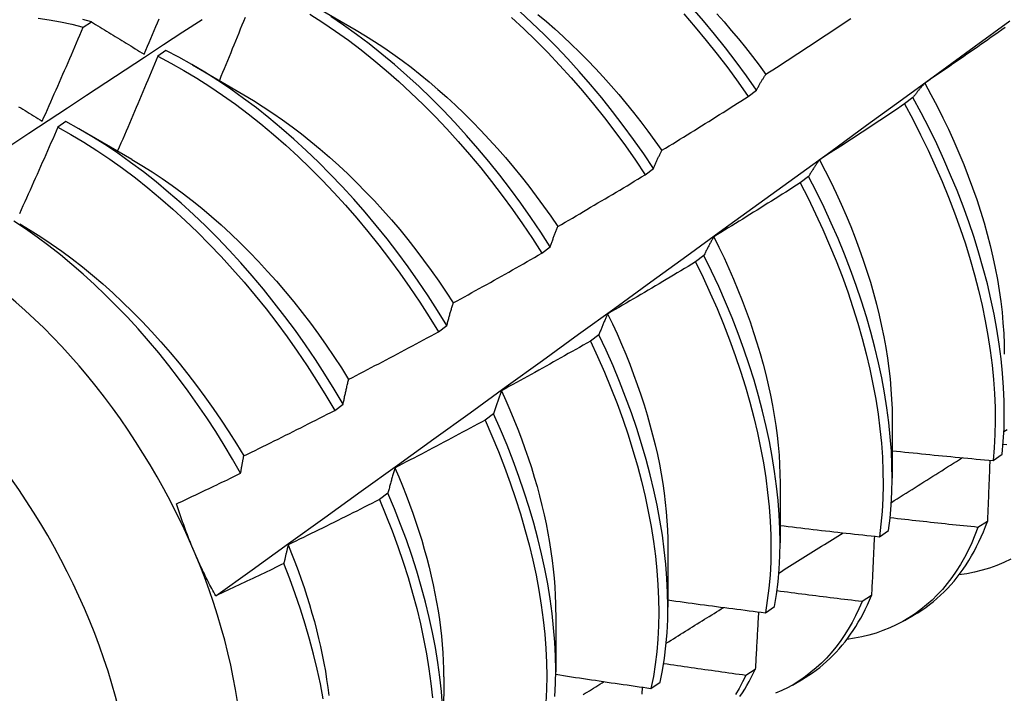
# Model space of a CAD drawing. Header units: inches. Extents: x 14 to 366, y 32 to 173.
# Tile 55 of 82: x 329.248 to 329.553, y 145.353 to 145.562. Entities that reach past the tile are written whole.
import ezdxf

# ---------------------------------------------------------------- set-up
doc = ezdxf.new("R2010")
doc.units = ezdxf.units.IN
doc.header["$MEASUREMENT"] = 0
doc.layers.add('Visible Edges(ANSI)', color=7, linetype='Continuous', lineweight=25)
doc.layers.add('Visible Tangent Edges(ANSI)', color=7, linetype='Continuous', lineweight=25)

msp = doc.modelspace()

# ---------------------------------------------------------------- linework, layer by layer
at = {"layer": 'Visible Edges(ANSI)'}
for p, q in [((329.33598, 145.56807), (329.35193, 145.55884)), ((329.26726, 145.55977), (329.26977, 145.56147)), ((329.29288, 145.55251), (329.29038, 145.55074)), ((329.30118, 145.54803), (329.31713, 145.53881)), ((329.47358, 145.53826), (329.47615, 145.54022)), ((329.52472, 145.53792), (329.52211, 145.53594)), ((329.26189, 145.5305), (329.25938, 145.52872)), ((329.26638, 145.528), (329.28233, 145.51877)), ((329.44163, 145.51396), (329.44421, 145.51592)), ((329.49234, 145.5134), (329.48972, 145.51142)), ((329.4096, 145.48961), (329.41219, 145.49158)), ((329.45985, 145.48886), (329.45722, 145.48687)), ((329.37749, 145.46521), (329.38009, 145.46718)), ((329.42727, 145.46429), (329.42464, 145.46231)), ((329.34529, 145.44077), (329.34789, 145.44274)), ((329.39459, 145.43971), (329.39195, 145.43772)), ((329.51829, 145.43819), (329.51827, 145.41975)), ((329.54956, 145.42522), (329.55241, 145.42714)), ((329.48349, 145.41815), (329.48347, 145.39971)), ((329.36181, 145.41511), (329.35916, 145.41312)), ((329.54781, 145.40633), (329.5449, 145.40446)), ((329.5143, 145.40154), (329.51715, 145.40345)), ((329.44869, 145.39811), (329.44867, 145.37967)), ((329.51185, 145.38328), (329.50894, 145.38142)), ((329.4139, 145.37807), (329.41387, 145.35963)), ((329.47892, 145.37796), (329.48178, 145.37986)), ((329.52212, 145.37555), (329.52493, 145.37717)), ((329.47579, 145.36034), (329.47287, 145.35849)), ((329.3791, 145.35803), (329.37907, 145.33959)), ((329.44343, 145.35447), (329.4463, 145.35636)), ((329.48732, 145.35551), (329.49013, 145.35713))]:
    msp.add_line(p, q, dxfattribs=at)
at = {"layer": 'Visible Edges(ANSI)', "flags": 128}
for points in [[(329.33753, 145.56384), (329.34155, 145.56127), (329.34555, 145.55855), (329.34953, 145.55569), (329.35349, 145.5527), (329.35741, 145.54957), (329.3613, 145.54631), (329.36515, 145.54292), (329.36895, 145.53942), (329.37271, 145.53579), (329.37641, 145.53206), (329.38005, 145.52821), (329.38364, 145.52426), (329.38715, 145.52022), (329.3906, 145.51608), (329.39398, 145.51186), (329.39727, 145.50755), (329.40049, 145.50317), (329.40361, 145.49871), (329.40665, 145.49419), (329.4096, 145.48961)], [(329.44421, 145.51592), (329.44117, 145.52044), (329.43804, 145.5249), (329.43483, 145.52928), (329.43153, 145.53359), (329.42815, 145.53781), (329.42471, 145.54195), (329.42119, 145.54599), (329.4176, 145.54993), (329.41396, 145.55378), (329.41025, 145.55751), (329.4065, 145.56113), (329.40269, 145.56464)], [(329.45365, 145.56387), (329.45716, 145.55981), (329.4606, 145.55566), (329.46397, 145.55143), (329.46725, 145.54711), (329.47046, 145.54272), (329.47358, 145.53826)], [(329.47615, 145.54022), (329.47303, 145.54467), (329.46982, 145.54906), (329.46653, 145.55337), (329.46316, 145.5576), (329.45971, 145.56174), (329.4562, 145.56579)], [(329.46383, 145.56396), (329.46611, 145.5614), (329.46836, 145.55879), (329.47057, 145.55614), (329.47274, 145.55345), (329.47488, 145.55071), (329.47698, 145.54794), (329.47904, 145.54513)], [(329.20864, 145.49918), (329.21461, 145.50315), (329.22057, 145.50712), (329.22654, 145.51108), (329.2325, 145.51504), (329.23847, 145.519), (329.24443, 145.52295), (329.2504, 145.52689), (329.25637, 145.53083), (329.26234, 145.53477), (329.26831, 145.5387), (329.27428, 145.54263), (329.28025, 145.54655), (329.28622, 145.55047), (329.29219, 145.55438), (329.29817, 145.55829), (329.30414, 145.5622)], [(329.25322, 145.56259), (329.25668, 145.56209), (329.26018, 145.56146), (329.2637, 145.56068), (329.26726, 145.55977)], [(329.26977, 145.56147), (329.26713, 145.56215)], [(329.26977, 145.56147), (329.27044, 145.56106), (329.27111, 145.56064), (329.27179, 145.56023), (329.27246, 145.55981), (329.27314, 145.5594), (329.27381, 145.55898), (329.27449, 145.55856), (329.27517, 145.55814), (329.27585, 145.55773), (329.27653, 145.55731), (329.27721, 145.55689), (329.27789, 145.55647), (329.27857, 145.55605), (329.27925, 145.55563), (329.27994, 145.55521), (329.28062, 145.55479), (329.28131, 145.55436), (329.28199, 145.55394), (329.28268, 145.55352), (329.28337, 145.55309), (329.28406, 145.55267), (329.28475, 145.55225), (329.28544, 145.55182), (329.28613, 145.55139)], [(329.28613, 145.55139), (329.28665, 145.55262), (329.28716, 145.55384), (329.28768, 145.55506), (329.2882, 145.55628), (329.28871, 145.5575), (329.28923, 145.55872), (329.28974, 145.55994), (329.29026, 145.56117), (329.29077, 145.56239)], [(329.30836, 145.38318), (329.31967, 145.39131), (329.33096, 145.39944), (329.34225, 145.40757), (329.35352, 145.41569), (329.36479, 145.42382), (329.37604, 145.43194), (329.38729, 145.44007), (329.39852, 145.44819), (329.40974, 145.45631), (329.42096, 145.46443), (329.43216, 145.47255), (329.44336, 145.48067), (329.45454, 145.48879), (329.46572, 145.4969), (329.47688, 145.50501), (329.48804, 145.51312), (329.49919, 145.52122), (329.51032, 145.52933), (329.52145, 145.53743), (329.53257, 145.54552), (329.54368, 145.55362), (329.55479, 145.56171)], [(329.31747, 145.5628), (329.31697, 145.56158), (329.31648, 145.56035), (329.31599, 145.55913), (329.31549, 145.5579), (329.315, 145.55668), (329.3145, 145.55545), (329.31401, 145.55423), (329.31351, 145.553), (329.31301, 145.55178), (329.31251, 145.55056), (329.31201, 145.54933), (329.31151, 145.54811), (329.31101, 145.54689), (329.31051, 145.54566), (329.31, 145.54444), (329.3095, 145.54322)], [(329.41219, 145.49158), (329.40924, 145.49615), (329.40619, 145.50067), (329.40306, 145.50512), (329.39983, 145.5095), (329.39653, 145.5138), (329.39315, 145.51802), (329.3897, 145.52215), (329.38618, 145.52619), (329.38259, 145.53013), (329.37894, 145.53396), (329.37523, 145.53769), (329.37147, 145.54131), (329.36767, 145.5448), (329.36382, 145.54818), (329.35992, 145.55143), (329.356, 145.55455), (329.35204, 145.55753), (329.34806, 145.56038), (329.34405, 145.56309)], [(329.40017, 145.56276), (329.40397, 145.55924), (329.40773, 145.55561), (329.41142, 145.55187), (329.41507, 145.54802), (329.41865, 145.54407), (329.42216, 145.54002), (329.4256, 145.53587), (329.42897, 145.53164), (329.43226, 145.52733), (329.43547, 145.52294), (329.4386, 145.51848), (329.44163, 145.51396)], [(329.40833, 145.56376), (329.41096, 145.56155), (329.41356, 145.55927), (329.41614, 145.55693), (329.4187, 145.55452), (329.42123, 145.55206), (329.42373, 145.54953), (329.4262, 145.54694), (329.42864, 145.54431), (329.43104, 145.54161), (329.43341, 145.53887), (329.43575, 145.53609), (329.43804, 145.53325), (329.44029, 145.53038), (329.4425, 145.52746), (329.44467, 145.5245), (329.44679, 145.52151)], [(329.47908, 145.54515), (329.48019, 145.54586), (329.48129, 145.54657), (329.4824, 145.54729), (329.4835, 145.548), (329.4846, 145.54872), (329.48571, 145.54943), (329.48681, 145.55015), (329.48791, 145.55087), (329.48901, 145.55159), (329.49011, 145.55231), (329.49121, 145.55303), (329.49231, 145.55375), (329.49341, 145.55447), (329.49451, 145.5552), (329.4956, 145.55592), (329.4967, 145.55665), (329.49779, 145.55738), (329.49889, 145.55811), (329.49998, 145.55883), (329.50108, 145.55956), (329.50217, 145.5603), (329.50326, 145.56103), (329.50435, 145.56176), (329.50544, 145.5625)], [(329.25452, 145.53057), (329.25506, 145.53178), (329.2556, 145.53299), (329.25614, 145.53421), (329.25668, 145.53542), (329.25721, 145.53664), (329.25775, 145.53785), (329.25828, 145.53907), (329.25882, 145.54028), (329.25935, 145.5415), (329.25989, 145.54271), (329.26042, 145.54393), (329.26095, 145.54515), (329.26148, 145.54636), (329.26201, 145.54758), (329.26254, 145.5488), (329.26307, 145.55002), (329.26359, 145.55123), (329.26412, 145.55245), (329.26464, 145.55367), (329.26517, 145.55489), (329.26569, 145.55611), (329.26621, 145.55733), (329.26674, 145.55855), (329.26726, 145.55977)], [(329.35193, 145.55883), (329.3548, 145.55713), (329.35766, 145.55533), (329.36051, 145.55345), (329.36336, 145.55149), (329.36618, 145.54944), (329.36899, 145.54732), (329.37179, 145.54511), (329.37456, 145.54283), (329.37731, 145.54047), (329.38004, 145.53805), (329.38274, 145.53555), (329.38541, 145.53299), (329.38805, 145.53036), (329.39066, 145.52767), (329.39323, 145.52492), (329.39577, 145.52212), (329.39827, 145.51926), (329.40073, 145.51634), (329.40314, 145.51338), (329.40551, 145.51036), (329.40783, 145.50731), (329.4101, 145.5042), (329.41231, 145.50106), (329.41448, 145.49788)], [(329.55334, 145.55966), (329.55226, 145.5589), (329.55118, 145.55814), (329.55011, 145.55738), (329.54903, 145.55663), (329.54795, 145.55587), (329.54687, 145.55511), (329.54579, 145.55436), (329.54471, 145.55361), (329.54363, 145.55285), (329.54254, 145.5521), (329.54146, 145.55135), (329.54038, 145.5506), (329.53929, 145.54985), (329.53821, 145.54911), (329.53712, 145.54836), (329.53604, 145.54761), (329.53495, 145.54687), (329.53386, 145.54613), (329.53277, 145.54538), (329.53169, 145.54464), (329.5306, 145.5439), (329.52951, 145.54316), (329.52842, 145.54242)], [(329.38009, 145.46718), (329.37722, 145.47181), (329.37426, 145.47638), (329.37121, 145.4809), (329.36807, 145.48534), (329.36484, 145.48972), (329.36154, 145.49401), (329.35815, 145.49823), (329.3547, 145.50235), (329.35117, 145.50638), (329.34758, 145.51032), (329.34392, 145.51415), (329.34021, 145.51787), (329.33645, 145.52148), (329.33264, 145.52497), (329.32879, 145.52834), (329.32489, 145.53158), (329.32097, 145.53469), (329.31701, 145.53767), (329.31302, 145.54051), (329.30902, 145.5432), (329.305, 145.54576), (329.30096, 145.54816), (329.29692, 145.55041), (329.29288, 145.55251)], [(329.29038, 145.55074), (329.28987, 145.54951), (329.28936, 145.54828), (329.28884, 145.54705), (329.28833, 145.54582), (329.28782, 145.5446), (329.2873, 145.54337), (329.28679, 145.54214), (329.28627, 145.54092), (329.28575, 145.53969), (329.28524, 145.53846), (329.28472, 145.53724), (329.2842, 145.53601), (329.28368, 145.53479), (329.28316, 145.53356), (329.28264, 145.53234), (329.28211, 145.53111), (329.28159, 145.52989), (329.28107, 145.52867), (329.28054, 145.52744), (329.28001, 145.52622), (329.27949, 145.525), (329.27896, 145.52377), (329.27843, 145.52255), (329.2779, 145.52133)], [(329.29038, 145.55074), (329.29442, 145.54863), (329.29846, 145.54636), (329.30249, 145.54395), (329.30651, 145.54138), (329.31051, 145.53868), (329.3145, 145.53583), (329.31845, 145.53284), (329.32238, 145.52972), (329.32627, 145.52646), (329.33012, 145.52309), (329.33393, 145.51959), (329.33769, 145.51597), (329.34139, 145.51224), (329.34504, 145.5084), (329.34863, 145.50446), (329.35215, 145.50042), (329.3556, 145.49629), (329.35898, 145.49207), (329.36228, 145.48777), (329.3655, 145.48339), (329.36863, 145.47894), (329.37168, 145.47442), (329.37463, 145.46984), (329.37749, 145.46521)], [(329.47615, 145.54022), (329.47627, 145.54043), (329.47639, 145.54065), (329.47651, 145.54087), (329.47662, 145.54108), (329.47674, 145.5413), (329.47686, 145.54151), (329.47698, 145.54172), (329.4771, 145.54193), (329.47722, 145.54214), (329.47734, 145.54235), (329.47746, 145.54256), (329.47758, 145.54276), (329.47771, 145.54297), (329.47783, 145.54317), (329.47795, 145.54338), (329.47808, 145.54358), (329.4782, 145.54378), (329.47832, 145.54398), (329.47845, 145.54418), (329.47858, 145.54437), (329.4787, 145.54457), (329.47883, 145.54476), (329.47895, 145.54496), (329.47908, 145.54515)], [(329.52842, 145.54242), (329.52825, 145.54225), (329.5281, 145.54207), (329.52794, 145.54189), (329.52778, 145.54171), (329.52762, 145.54153), (329.52746, 145.54135), (329.5273, 145.54117), (329.52715, 145.54099), (329.52699, 145.5408), (329.52684, 145.54062), (329.52668, 145.54043), (329.52653, 145.54025), (329.52637, 145.54006), (329.52622, 145.53987), (329.52607, 145.53968), (329.52592, 145.53949), (329.52577, 145.53929), (329.52562, 145.5391), (329.52547, 145.53891), (329.52532, 145.53871), (329.52517, 145.53851), (329.52502, 145.53832), (329.52487, 145.53812), (329.52472, 145.53792)], [(329.52837, 145.54242), (329.53031, 145.53886), (329.53219, 145.53527), (329.53399, 145.53167), (329.53573, 145.52806), (329.53738, 145.52443), (329.53896, 145.5208), (329.54047, 145.51717), (329.54189, 145.51353), (329.54324, 145.5099), (329.5445, 145.50628), (329.54568, 145.50267), (329.54677, 145.49907), (329.54778, 145.4955), (329.5487, 145.49194), (329.54953, 145.48841), (329.55027, 145.48491), (329.55092, 145.48143), (329.55148, 145.478), (329.55196, 145.4746), (329.55235, 145.47124), (329.55265, 145.46792), (329.55287, 145.46465), (329.55299, 145.46143), (329.55303, 145.45827)], [(329.31712, 145.53877), (329.32012, 145.53698), (329.32312, 145.53509), (329.32611, 145.5331), (329.32909, 145.53103), (329.33205, 145.52887), (329.335, 145.52662), (329.33792, 145.5243), (329.34082, 145.52188), (329.34369, 145.5194), (329.34654, 145.51683), (329.34936, 145.51419), (329.35214, 145.51148), (329.35488, 145.50869), (329.35759, 145.50584), (329.36026, 145.50292), (329.36288, 145.49994), (329.36546, 145.4969), (329.36799, 145.4938), (329.37047, 145.49065), (329.37289, 145.48744), (329.37526, 145.48419), (329.37758, 145.48089), (329.37984, 145.47754), (329.38205, 145.47416)], [(329.44682, 145.52154), (329.44794, 145.52223), (329.44906, 145.52291), (329.45018, 145.5236), (329.4513, 145.52429), (329.45242, 145.52497), (329.45354, 145.52566), (329.45466, 145.52636), (329.45578, 145.52705), (329.4569, 145.52774), (329.45801, 145.52843), (329.45913, 145.52913), (329.46024, 145.52983), (329.46136, 145.53052), (329.46247, 145.53122), (329.46359, 145.53192), (329.4647, 145.53262), (329.46581, 145.53332), (329.46692, 145.53402), (329.46803, 145.53473), (329.46914, 145.53543), (329.47025, 145.53613), (329.47136, 145.53684), (329.47247, 145.53755), (329.47358, 145.53826)], [(329.55241, 145.42714), (329.55276, 145.43112), (329.55298, 145.43519), (329.55307, 145.43936), (329.55302, 145.44361), (329.55283, 145.44794), (329.55252, 145.45234), (329.55206, 145.45682), (329.55148, 145.46136), (329.55076, 145.46596), (329.5499, 145.47061), (329.54892, 145.47531), (329.5478, 145.48005), (329.54655, 145.48482), (329.54518, 145.48963), (329.54367, 145.49445), (329.54204, 145.4993), (329.54029, 145.50415), (329.53842, 145.50901), (329.53642, 145.51386), (329.53431, 145.51871), (329.53208, 145.52355), (329.52974, 145.52837), (329.52728, 145.53316), (329.52472, 145.53792)], [(329.24721, 145.53509), (329.24787, 145.53468), (329.24853, 145.53427), (329.24919, 145.53386), (329.24985, 145.53345), (329.25052, 145.53304), (329.25118, 145.53263), (329.25185, 145.53222), (329.25251, 145.53181), (329.25318, 145.53139), (329.25385, 145.53098), (329.25452, 145.53057)], [(329.52211, 145.53594), (329.52102, 145.5352), (329.51992, 145.53447), (329.51883, 145.53374), (329.51773, 145.533), (329.51664, 145.53227), (329.51554, 145.53154), (329.51445, 145.53081), (329.51335, 145.53008), (329.51225, 145.52936), (329.51115, 145.52863), (329.51005, 145.52791), (329.50895, 145.52718), (329.50785, 145.52646), (329.50675, 145.52574), (329.50565, 145.52502), (329.50454, 145.5243), (329.50344, 145.52358), (329.50234, 145.52286), (329.50123, 145.52214), (329.50013, 145.52143), (329.49902, 145.52071), (329.49791, 145.52), (329.49681, 145.51928), (329.4957, 145.51857)], [(329.52211, 145.53594), (329.52466, 145.53118), (329.52711, 145.52638), (329.52944, 145.52156), (329.53166, 145.51673), (329.53376, 145.51188), (329.53575, 145.50702), (329.53762, 145.50216), (329.53936, 145.49731), (329.54098, 145.49247), (329.54247, 145.48764), (329.54384, 145.48284), (329.54508, 145.47807), (329.54618, 145.47333), (329.54716, 145.46864), (329.548, 145.46399), (329.54871, 145.4594), (329.54929, 145.45486), (329.54973, 145.45039), (329.55004, 145.44599), (329.55021, 145.44166), (329.55025, 145.43742), (329.55016, 145.43326), (329.54993, 145.42919), (329.54956, 145.42522)], [(329.34789, 145.44274), (329.34512, 145.44742), (329.34225, 145.45204), (329.33928, 145.45661), (329.33623, 145.46112), (329.33308, 145.46557), (329.32985, 145.46994), (329.32654, 145.47423), (329.32315, 145.47844), (329.31969, 145.48256), (329.31616, 145.48658), (329.31256, 145.49051), (329.30891, 145.49433), (329.30519, 145.49805), (329.30143, 145.50165), (329.29762, 145.50513), (329.29376, 145.50849), (329.28986, 145.51173), (329.28593, 145.51483), (329.28197, 145.5178), (329.27799, 145.52063), (329.27398, 145.52332), (329.26996, 145.52586), (329.26593, 145.52826), (329.26189, 145.5305)], [(329.25938, 145.52872), (329.25885, 145.52749), (329.25831, 145.52627), (329.25778, 145.52505), (329.25724, 145.52382), (329.2567, 145.5226), (329.25617, 145.52138), (329.25563, 145.52015), (329.25509, 145.51893), (329.25455, 145.51771), (329.25401, 145.51649), (329.25346, 145.51527), (329.25292, 145.51404), (329.25238, 145.51282), (329.25183, 145.5116), (329.25129, 145.51038), (329.25074, 145.50916), (329.25019, 145.50794), (329.24965, 145.50672), (329.2491, 145.50551), (329.24855, 145.50429), (329.248, 145.50307), (329.24745, 145.50185)], [(329.25938, 145.52872), (329.26342, 145.52646), (329.26745, 145.52406), (329.27147, 145.5215), (329.27548, 145.5188), (329.27946, 145.51596), (329.28342, 145.51298), (329.28735, 145.50987), (329.29124, 145.50662), (329.29509, 145.50325), (329.2989, 145.49976), (329.30267, 145.49615), (329.30637, 145.49243), (329.31003, 145.48859), (329.31362, 145.48466), (329.31714, 145.48063), (329.3206, 145.4765), (329.32398, 145.47229), (329.32729, 145.46799), (329.33051, 145.46361), (329.33365, 145.45916), (329.3367, 145.45465), (329.33966, 145.45008), (329.34252, 145.44545), (329.34529, 145.44077)], [(329.44421, 145.51592), (329.44432, 145.51617), (329.44442, 145.51642), (329.44453, 145.51666), (329.44463, 145.5169), (329.44474, 145.51715), (329.44484, 145.51739), (329.44495, 145.51763), (329.44505, 145.51787), (329.44516, 145.51811), (329.44527, 145.51834), (329.44538, 145.51858), (329.44548, 145.51881), (329.44559, 145.51905), (329.4457, 145.51928), (329.44581, 145.51951), (329.44592, 145.51974), (329.44603, 145.51997), (329.44614, 145.5202), (329.44626, 145.52042), (329.44637, 145.52065), (329.44648, 145.52087), (329.44659, 145.5211), (329.4467, 145.52132), (329.44682, 145.52154)], [(329.28233, 145.5187), (329.28547, 145.51683), (329.28861, 145.51486), (329.29173, 145.51278), (329.29484, 145.51061), (329.29794, 145.50834), (329.30101, 145.50598), (329.30405, 145.50353), (329.30707, 145.50099), (329.31006, 145.49836), (329.31302, 145.49564), (329.31594, 145.49284), (329.31883, 145.48996), (329.32167, 145.487), (329.32447, 145.48396), (329.32722, 145.48086), (329.32993, 145.47769), (329.33259, 145.47446), (329.33519, 145.47117), (329.33774, 145.46783), (329.34023, 145.46443), (329.34267, 145.46099), (329.34504, 145.4575), (329.34735, 145.45397), (329.34959, 145.4504)], [(329.4957, 145.51857), (329.49555, 145.51837), (329.49541, 145.51817), (329.49526, 145.51796), (329.49512, 145.51775), (329.49497, 145.51755), (329.49483, 145.51734), (329.49468, 145.51713), (329.49454, 145.51692), (329.4944, 145.51671), (329.49426, 145.51649), (329.49412, 145.51628), (329.49398, 145.51606), (329.49384, 145.51585), (329.4937, 145.51563), (329.49356, 145.51541), (329.49342, 145.51519), (329.49328, 145.51497), (329.49315, 145.51475), (329.49301, 145.51453), (329.49287, 145.51431), (329.49274, 145.51408), (329.4926, 145.51386), (329.49247, 145.51363), (329.49234, 145.5134)], [(329.49567, 145.51855), (329.49746, 145.51513), (329.49919, 145.5117), (329.50085, 145.50825), (329.50244, 145.50479), (329.50396, 145.50132), (329.50541, 145.49786), (329.50678, 145.49439), (329.50807, 145.49092), (329.50929, 145.48746), (329.51044, 145.48401), (329.5115, 145.48057), (329.51249, 145.47714), (329.51341, 145.47373), (329.51424, 145.47034), (329.515, 145.46697), (329.51568, 145.46363), (329.51628, 145.46032), (329.5168, 145.45704), (329.51724, 145.4538), (329.51761, 145.45059), (329.51789, 145.44742), (329.51809, 145.4443), (329.51822, 145.44123), (329.51826, 145.4382)], [(329.41449, 145.49788), (329.41563, 145.49854), (329.41676, 145.4992), (329.4179, 145.49986), (329.41904, 145.50052), (329.42017, 145.50118), (329.42131, 145.50184), (329.42244, 145.50251), (329.42357, 145.50317), (329.42471, 145.50384), (329.42584, 145.50451), (329.42697, 145.50518), (329.4281, 145.50585), (329.42923, 145.50652), (329.43036, 145.50719), (329.43149, 145.50786), (329.43262, 145.50853), (329.43375, 145.50921), (329.43488, 145.50988), (329.436, 145.51056), (329.43713, 145.51124), (329.43826, 145.51192), (329.43938, 145.5126), (329.44051, 145.51328), (329.44163, 145.51396)], [(329.51715, 145.40345), (329.51763, 145.40733), (329.51798, 145.41132), (329.51819, 145.4154), (329.51827, 145.41957), (329.51821, 145.42382), (329.51802, 145.42816), (329.51769, 145.43257), (329.51723, 145.43705), (329.51664, 145.44159), (329.51591, 145.4462), (329.51505, 145.45085), (329.51406, 145.45555), (329.51293, 145.46029), (329.51168, 145.46507), (329.51029, 145.46987), (329.50878, 145.4747), (329.50714, 145.47954), (329.50538, 145.4844), (329.5035, 145.48926), (329.5015, 145.49411), (329.49938, 145.49896), (329.49714, 145.5038), (329.4948, 145.50861), (329.49234, 145.5134)], [(329.48972, 145.51142), (329.48861, 145.51071), (329.48749, 145.51), (329.48638, 145.5093), (329.48527, 145.50859), (329.48416, 145.50789), (329.48305, 145.50718), (329.48193, 145.50648), (329.48082, 145.50578), (329.4797, 145.50508), (329.47859, 145.50438), (329.47747, 145.50368), (329.47635, 145.50298), (329.47523, 145.50229), (329.47412, 145.50159), (329.473, 145.5009), (329.47188, 145.50021), (329.47076, 145.49951), (329.46964, 145.49882), (329.46852, 145.49813), (329.46739, 145.49744), (329.46627, 145.49676), (329.46515, 145.49607), (329.46402, 145.49538), (329.4629, 145.4947)], [(329.48972, 145.51142), (329.49217, 145.50663), (329.49451, 145.50181), (329.49673, 145.49698), (329.49884, 145.49213), (329.50084, 145.48727), (329.50271, 145.48241), (329.50446, 145.47756), (329.50609, 145.47271), (329.50759, 145.46789), (329.50896, 145.46309), (329.51021, 145.45831), (329.51132, 145.45357), (329.51231, 145.44888), (329.51316, 145.44422), (329.51388, 145.43963), (329.51446, 145.43509), (329.51491, 145.43061), (329.51523, 145.42621), (329.51541, 145.42188), (329.51545, 145.41763), (329.51537, 145.41346), (329.51514, 145.40939), (329.51479, 145.40542), (329.5143, 145.40154)], [(329.3161, 145.42125), (329.3136, 145.42563), (329.31102, 145.42996), (329.30835, 145.43423), (329.3056, 145.43846), (329.30276, 145.44263), (329.29985, 145.44674), (329.29686, 145.45078), (329.2938, 145.45473), (329.29067, 145.45861), (329.28749, 145.46239), (329.28425, 145.46608), (329.28095, 145.46968), (329.2776, 145.47317), (329.27421, 145.47657), (329.27076, 145.47986), (329.26728, 145.48304), (329.26375, 145.48611), (329.26018, 145.48906), (329.25659, 145.49188), (329.25298, 145.49457), (329.24936, 145.49713), (329.24572, 145.49956)], [(329.24754, 145.49869), (329.25082, 145.49674), (329.25409, 145.49468), (329.25734, 145.49251), (329.26058, 145.49023), (329.2638, 145.48783), (329.26699, 145.48534), (329.27016, 145.48274), (329.2733, 145.48004), (329.2764, 145.47725), (329.27947, 145.47437), (329.28251, 145.47141), (329.2855, 145.46836), (329.28844, 145.46523), (329.29134, 145.46203), (329.29419, 145.45875), (329.29698, 145.45541), (329.29972, 145.452), (329.3024, 145.44853), (329.30502, 145.445), (329.30757, 145.44142), (329.31005, 145.43779), (329.31246, 145.43412), (329.3148, 145.4304), (329.31706, 145.42664)], [(329.41219, 145.49158), (329.41228, 145.49185), (329.41238, 145.49213), (329.41247, 145.4924), (329.41256, 145.49267), (329.41265, 145.49294), (329.41274, 145.49321), (329.41284, 145.49348), (329.41293, 145.49375), (329.41303, 145.49402), (329.41312, 145.49428), (329.41322, 145.49455), (329.41331, 145.49481), (329.41341, 145.49507), (329.4135, 145.49533), (329.4136, 145.49559), (329.4137, 145.49585), (329.41379, 145.49611), (329.41389, 145.49637), (329.41399, 145.49662), (329.41409, 145.49688), (329.41419, 145.49713), (329.41429, 145.49738), (329.41439, 145.49763), (329.41449, 145.49788)], [(329.4629, 145.4947), (329.46277, 145.49447), (329.46263, 145.49423), (329.4625, 145.494), (329.46237, 145.49377), (329.46224, 145.49353), (329.46211, 145.4933), (329.46198, 145.49306), (329.46185, 145.49282), (329.46172, 145.49258), (329.46159, 145.49234), (329.46147, 145.4921), (329.46134, 145.49186), (329.46121, 145.49161), (329.46109, 145.49137), (329.46096, 145.49112), (329.46084, 145.49087), (329.46071, 145.49063), (329.46059, 145.49038), (329.46046, 145.49013), (329.46034, 145.48987), (329.46022, 145.48962), (329.4601, 145.48937), (329.45997, 145.48911), (329.45985, 145.48886)], [(329.46289, 145.4947), (329.46452, 145.49142), (329.46609, 145.48813), (329.4676, 145.48484), (329.46904, 145.48153), (329.47042, 145.47822), (329.47173, 145.47491), (329.47298, 145.4716), (329.47416, 145.4683), (329.47527, 145.465), (329.47632, 145.46171), (329.4773, 145.45844), (329.4782, 145.45518), (329.47904, 145.45193), (329.47981, 145.44871), (329.48051, 145.44551), (329.48113, 145.44233), (329.48169, 145.43918), (329.48217, 145.43607), (329.48257, 145.43298), (329.4829, 145.42994), (329.48316, 145.42693), (329.48334, 145.42396), (329.48345, 145.42104), (329.48348, 145.41817)], [(329.38209, 145.47418), (329.38324, 145.47481), (329.38439, 145.47544), (329.38555, 145.47607), (329.3867, 145.47671), (329.38785, 145.47734), (329.389, 145.47798), (329.39015, 145.47861), (329.3913, 145.47925), (329.39245, 145.47989), (329.39359, 145.48053), (329.39474, 145.48117), (329.39589, 145.48182), (329.39703, 145.48246), (329.39818, 145.4831), (329.39932, 145.48375), (329.40047, 145.4844), (329.40161, 145.48504), (329.40276, 145.48569), (329.4039, 145.48634), (329.40504, 145.48699), (329.40618, 145.48765), (329.40732, 145.4883), (329.40846, 145.48895), (329.4096, 145.48961)], [(329.48178, 145.37986), (329.48239, 145.38364), (329.48286, 145.38753), (329.4832, 145.39152), (329.4834, 145.3956), (329.48347, 145.39978), (329.4834, 145.40404), (329.48321, 145.40838), (329.48287, 145.41279), (329.4824, 145.41728), (329.4818, 145.42183), (329.48106, 145.42643), (329.48019, 145.43109), (329.47919, 145.43579), (329.47806, 145.44054), (329.4768, 145.44531), (329.47541, 145.45012), (329.47389, 145.45495), (329.47225, 145.45979), (329.47048, 145.46465), (329.46859, 145.46951), (329.46658, 145.47436), (329.46445, 145.47921), (329.46221, 145.48405), (329.45985, 145.48886)], [(329.45722, 145.48687), (329.4561, 145.48619), (329.45497, 145.48551), (329.45384, 145.48483), (329.45271, 145.48415), (329.45159, 145.48348), (329.45046, 145.4828), (329.44933, 145.48213), (329.44819, 145.48145), (329.44706, 145.48078), (329.44593, 145.48011), (329.4448, 145.47943), (329.44366, 145.47876), (329.44253, 145.47809), (329.4414, 145.47743), (329.44026, 145.47676), (329.43913, 145.47609), (329.43799, 145.47543), (329.43685, 145.47476), (329.43571, 145.4741), (329.43458, 145.47344), (329.43344, 145.47278), (329.4323, 145.47212), (329.43116, 145.47146), (329.43002, 145.4708)], [(329.45722, 145.48687), (329.45957, 145.48206), (329.46181, 145.47722), (329.46392, 145.47237), (329.46592, 145.46752), (329.4678, 145.46266), (329.46956, 145.4578), (329.4712, 145.45296), (329.47271, 145.44813), (329.47409, 145.44333), (329.47534, 145.43855), (329.47646, 145.43381), (329.47745, 145.42911), (329.47831, 145.42446), (329.47904, 145.41986), (329.47963, 145.41532), (329.48009, 145.41084), (329.48041, 145.40643), (329.4806, 145.40209), (329.48066, 145.39784), (329.48058, 145.39367), (329.48036, 145.38959), (329.48002, 145.38561), (329.47953, 145.38173), (329.47892, 145.37796)], [(329.38009, 145.46718), (329.38017, 145.46749), (329.38025, 145.46779), (329.38032, 145.46809), (329.3804, 145.46839), (329.38049, 145.46869), (329.38057, 145.46899), (329.38065, 145.46929), (329.38073, 145.46958), (329.38081, 145.46988), (329.38089, 145.47017), (329.38098, 145.47047), (329.38106, 145.47076), (329.38114, 145.47105), (329.38123, 145.47134), (329.38131, 145.47163), (329.3814, 145.47192), (329.38148, 145.4722), (329.38157, 145.47249), (329.38165, 145.47277), (329.38174, 145.47306), (329.38183, 145.47334), (329.38191, 145.47362), (329.382, 145.4739), (329.38209, 145.47418)], [(329.43002, 145.4708), (329.4299, 145.47054), (329.42978, 145.47028), (329.42966, 145.47002), (329.42954, 145.46976), (329.42942, 145.4695), (329.4293, 145.46923), (329.42919, 145.46897), (329.42907, 145.4687), (329.42895, 145.46843), (329.42884, 145.46817), (329.42872, 145.4679), (329.42861, 145.46762), (329.4285, 145.46735), (329.42838, 145.46708), (329.42827, 145.46681), (329.42816, 145.46653), (329.42804, 145.46625), (329.42793, 145.46598), (329.42782, 145.4657), (329.42771, 145.46542), (329.4276, 145.46514), (329.42749, 145.46486), (329.42738, 145.46458), (329.42727, 145.46429)], [(329.42997, 145.4708), (329.43146, 145.46767), (329.43289, 145.46453), (329.43426, 145.46139), (329.43558, 145.45824), (329.43684, 145.45509), (329.43804, 145.45194), (329.43918, 145.4488), (329.44026, 145.44566), (329.44127, 145.44253), (329.44223, 145.43941), (329.44312, 145.43631), (329.44394, 145.43322), (329.4447, 145.43014), (329.4454, 145.42709), (329.44602, 145.42406), (329.44658, 145.42106), (329.44707, 145.41808), (329.4475, 145.41513), (329.44786, 145.41222), (329.44815, 145.40933), (329.44837, 145.40648), (329.44853, 145.40367), (329.44862, 145.40089), (329.44864, 145.39815)], [(329.34962, 145.45043), (329.35078, 145.45103), (329.35195, 145.45164), (329.35312, 145.45224), (329.35428, 145.45285), (329.35545, 145.45346), (329.35661, 145.45407), (329.35778, 145.45468), (329.35894, 145.45529), (329.36011, 145.4559), (329.36127, 145.45651), (329.36243, 145.45713), (329.36359, 145.45774), (329.36475, 145.45836), (329.36592, 145.45898), (329.36708, 145.4596), (329.36823, 145.46021), (329.36939, 145.46084), (329.37055, 145.46146), (329.37171, 145.46208), (329.37287, 145.4627), (329.37402, 145.46333), (329.37518, 145.46395), (329.37633, 145.46458), (329.37749, 145.46521)], [(329.4463, 145.35636), (329.44703, 145.36004), (329.44762, 145.36383), (329.44808, 145.36772), (329.44841, 145.37172), (329.44861, 145.37581), (329.44867, 145.37999), (329.4486, 145.38425), (329.44839, 145.3886), (329.44805, 145.39302), (329.44757, 145.39751), (329.44696, 145.40206), (329.44622, 145.40667), (329.44534, 145.41133), (329.44433, 145.41603), (329.44319, 145.42078), (329.44192, 145.42556), (329.44052, 145.43037), (329.439, 145.4352), (329.43735, 145.44004), (329.43557, 145.4449), (329.43367, 145.44975), (329.43166, 145.45461), (329.42952, 145.45946), (329.42727, 145.46429)], [(329.42464, 145.46231), (329.42349, 145.46165), (329.42235, 145.461), (329.42121, 145.46035), (329.42006, 145.4597), (329.41892, 145.45905), (329.41777, 145.4584), (329.41663, 145.45775), (329.41548, 145.4571), (329.41433, 145.45646), (329.41318, 145.45581), (329.41203, 145.45517), (329.41089, 145.45452), (329.40974, 145.45388), (329.40859, 145.45324), (329.40743, 145.4526), (329.40628, 145.45196), (329.40513, 145.45133), (329.40398, 145.45069), (329.40283, 145.45005), (329.40167, 145.44942), (329.40052, 145.44879), (329.39936, 145.44816), (329.39821, 145.44752), (329.39705, 145.44689)], [(329.42464, 145.46231), (329.42688, 145.45747), (329.429, 145.45262), (329.43101, 145.44777), (329.4329, 145.44291), (329.43466, 145.43805), (329.43631, 145.43321), (329.43782, 145.42838), (329.43921, 145.42358), (329.44047, 145.4188), (329.4416, 145.41405), (329.4426, 145.40935), (329.44347, 145.4047), (329.4442, 145.40009), (329.4448, 145.39554), (329.44527, 145.39106), (329.4456, 145.38665), (329.4458, 145.38231), (329.44586, 145.37805), (329.44579, 145.37388), (329.44558, 145.36979), (329.44524, 145.36581), (329.44477, 145.36192), (329.44416, 145.35814), (329.44343, 145.35447)], [(329.34789, 145.44274), (329.34796, 145.44308), (329.34803, 145.44341), (329.3481, 145.44374), (329.34817, 145.44407), (329.34823, 145.4444), (329.3483, 145.44473), (329.34837, 145.44505), (329.34844, 145.44538), (329.34851, 145.4457), (329.34859, 145.44602), (329.34866, 145.44635), (329.34873, 145.44667), (329.3488, 145.44699), (329.34887, 145.44731), (329.34895, 145.44762), (329.34902, 145.44794), (329.34909, 145.44825), (329.34917, 145.44857), (329.34924, 145.44888), (329.34931, 145.44919), (329.34939, 145.4495), (329.34946, 145.44981), (329.34954, 145.45012), (329.34962, 145.45043)], [(329.39705, 145.44689), (329.39694, 145.44661), (329.39684, 145.44632), (329.39673, 145.44603), (329.39662, 145.44574), (329.39652, 145.44545), (329.39641, 145.44516), (329.39631, 145.44486), (329.3962, 145.44457), (329.3961, 145.44427), (329.39599, 145.44397), (329.39589, 145.44368), (329.39579, 145.44338), (329.39569, 145.44308), (329.39558, 145.44278), (329.39548, 145.44247), (329.39538, 145.44217), (329.39528, 145.44187), (329.39518, 145.44156), (329.39508, 145.44126), (329.39498, 145.44095), (329.39489, 145.44064), (329.39479, 145.44033), (329.39469, 145.44002), (329.39459, 145.43971)], [(329.39702, 145.44688), (329.39837, 145.4439), (329.39967, 145.44092), (329.40092, 145.43794), (329.40211, 145.43495), (329.40325, 145.43197), (329.40433, 145.42899), (329.40535, 145.42602), (329.40632, 145.42305), (329.40723, 145.42009), (329.40808, 145.41715), (329.40887, 145.41422), (329.40961, 145.4113), (329.41028, 145.4084), (329.4109, 145.40551), (329.41146, 145.40265), (329.41196, 145.39981), (329.4124, 145.39699), (329.41278, 145.3942), (329.41311, 145.39144), (329.41337, 145.38871), (329.41358, 145.386), (329.41373, 145.38333), (329.41382, 145.3807), (329.41385, 145.3781)], [(329.31707, 145.42664), (329.31825, 145.42722), (329.31943, 145.4278), (329.32061, 145.42838), (329.32179, 145.42896), (329.32297, 145.42954), (329.32415, 145.43012), (329.32533, 145.4307), (329.32651, 145.43128), (329.32769, 145.43187), (329.32887, 145.43245), (329.33004, 145.43304), (329.33122, 145.43363), (329.33239, 145.43422), (329.33357, 145.43481), (329.33474, 145.4354), (329.33592, 145.43599), (329.33709, 145.43658), (329.33826, 145.43718), (329.33944, 145.43777), (329.34061, 145.43837), (329.34178, 145.43897), (329.34295, 145.43957), (329.34412, 145.44017), (329.34529, 145.44077)], [(329.41363, 145.35192), (329.41382, 145.35601), (329.41387, 145.3602), (329.41379, 145.36447), (329.41358, 145.36882), (329.41323, 145.37324), (329.41274, 145.37774), (329.41212, 145.38229), (329.41137, 145.3869), (329.41049, 145.39157), (329.40947, 145.39627), (329.40832, 145.40102), (329.40704, 145.4058), (329.40564, 145.41061), (329.4041, 145.41544), (329.40244, 145.42029), (329.40066, 145.42515), (329.39876, 145.43), (329.39673, 145.43486), (329.39459, 145.43971)], [(329.39195, 145.43772), (329.39079, 145.43709), (329.38963, 145.43647), (329.38847, 145.43584), (329.38731, 145.43522), (329.38615, 145.4346), (329.38499, 145.43398), (329.38383, 145.43336), (329.38267, 145.43274), (329.38151, 145.43212), (329.38034, 145.4315), (329.37918, 145.43088), (329.37801, 145.43027), (329.37685, 145.42966), (329.37568, 145.42904), (329.37452, 145.42843), (329.37335, 145.42782), (329.37218, 145.42721), (329.37102, 145.4266), (329.36985, 145.42599), (329.36868, 145.42539), (329.36751, 145.42478), (329.36634, 145.42418), (329.36517, 145.42358), (329.364, 145.42297)], [(329.39195, 145.43772), (329.39408, 145.43287), (329.3961, 145.42802), (329.39799, 145.42316), (329.39976, 145.4183), (329.40141, 145.41346), (329.40294, 145.40863), (329.40433, 145.40382), (329.4056, 145.39904), (329.40674, 145.3943), (329.40775, 145.38959), (329.40862, 145.38493), (329.40936, 145.38032), (329.40997, 145.37577), (329.41045, 145.37129), (329.41079, 145.36687), (329.41099, 145.36252), (329.41106, 145.35826), (329.411, 145.35408), (329.4108, 145.34999)], [(329.55293, 145.43426), (329.55394, 145.4349)], [(329.55386, 145.43004), (329.55269, 145.43015)], [(329.3161, 145.42125), (329.31613, 145.42148), (329.31617, 145.42171), (329.31621, 145.42194), (329.31625, 145.42217), (329.31629, 145.4224), (329.31633, 145.42263), (329.31637, 145.42286), (329.31641, 145.42308), (329.31645, 145.42331), (329.31649, 145.42353), (329.31653, 145.42376), (329.31657, 145.42398), (329.31661, 145.42421), (329.31665, 145.42443), (329.31669, 145.42466), (329.31674, 145.42488), (329.31678, 145.4251), (329.31682, 145.42532), (329.31686, 145.42554), (329.3169, 145.42577), (329.31694, 145.42599), (329.31698, 145.42621), (329.31703, 145.42643), (329.31707, 145.42664)], [(329.51828, 145.42825), (329.51958, 145.42812), (329.52088, 145.42798), (329.52218, 145.42785), (329.52349, 145.42771), (329.52479, 145.42758), (329.52609, 145.42745), (329.52739, 145.42732), (329.5287, 145.42719), (329.53, 145.42706), (329.5313, 145.42693), (329.53261, 145.4268), (329.53391, 145.42668), (329.53521, 145.42655), (329.53652, 145.42643), (329.53782, 145.4263), (329.53913, 145.42618), (329.54043, 145.42606), (329.54173, 145.42594), (329.54304, 145.42581), (329.54434, 145.42569), (329.54565, 145.42558), (329.54695, 145.42546), (329.54826, 145.42534), (329.54956, 145.42522)], [(329.51803, 145.41221), (329.51894, 145.41279), (329.51986, 145.41337), (329.52078, 145.41395), (329.5217, 145.41453), (329.52262, 145.4151), (329.52353, 145.41568), (329.52445, 145.41626), (329.52537, 145.41684), (329.52629, 145.41742), (329.5272, 145.418), (329.52812, 145.41858), (329.52904, 145.41915), (329.52996, 145.41973), (329.53087, 145.42031), (329.53179, 145.42089), (329.53271, 145.42147), (329.53363, 145.42205), (329.53454, 145.42263), (329.53546, 145.42321), (329.53638, 145.42379), (329.53729, 145.42437), (329.53821, 145.42495), (329.53913, 145.42553), (329.54005, 145.42611)], [(329.54858, 145.42531), (329.54855, 145.42453), (329.54852, 145.42374), (329.54849, 145.42295), (329.54846, 145.42217), (329.54843, 145.42138), (329.5484, 145.42059), (329.54836, 145.4198), (329.54833, 145.41901), (329.5483, 145.41822), (329.54827, 145.41743), (329.54824, 145.41664), (329.54821, 145.41585), (329.54817, 145.41506), (329.54814, 145.41427), (329.54811, 145.41348), (329.54807, 145.41269), (329.54804, 145.41189), (329.54801, 145.4111), (329.54797, 145.41031), (329.54794, 145.40951), (329.54791, 145.40872), (329.54787, 145.40792), (329.54784, 145.40713), (329.54781, 145.40633)], [(329.29621, 145.41176), (329.29704, 145.41215), (329.29788, 145.41254), (329.29871, 145.41293), (329.29954, 145.41332), (329.30037, 145.41371), (329.3012, 145.41411), (329.30203, 145.4145), (329.30286, 145.41489), (329.30369, 145.41529), (329.30452, 145.41568), (329.30534, 145.41607), (329.30617, 145.41647), (329.307, 145.41687), (329.30783, 145.41726), (329.30866, 145.41766), (329.30948, 145.41806), (329.31031, 145.41845), (329.31114, 145.41885), (329.31197, 145.41925), (329.31279, 145.41965), (329.31362, 145.42005), (329.31444, 145.42045), (329.31527, 145.42085), (329.3161, 145.42125)], [(329.364, 145.42297), (329.3639, 145.42266), (329.36381, 145.42234), (329.36371, 145.42202), (329.36361, 145.42171), (329.36352, 145.42139), (329.36343, 145.42107), (329.36333, 145.42074), (329.36324, 145.42042), (329.36315, 145.4201), (329.36305, 145.41977), (329.36296, 145.41945), (329.36287, 145.41912), (329.36278, 145.41879), (329.36269, 145.41846), (329.3626, 145.41813), (329.36251, 145.4178), (329.36242, 145.41747), (329.36233, 145.41713), (329.36225, 145.4168), (329.36216, 145.41646), (329.36207, 145.41613), (329.36198, 145.41579), (329.3619, 145.41545), (329.36181, 145.41511)], [(329.36398, 145.42298), (329.36519, 145.42016), (329.36635, 145.41734), (329.36746, 145.41451), (329.36852, 145.41169), (329.36954, 145.40888), (329.3705, 145.40606), (329.37141, 145.40325), (329.37228, 145.40045), (329.37309, 145.39766), (329.37386, 145.39488), (329.37457, 145.39212), (329.37523, 145.38936), (329.37584, 145.38663), (329.3764, 145.38391), (329.37691, 145.38121), (329.37736, 145.37853), (329.37776, 145.37587), (329.37811, 145.37324), (329.37841, 145.37063), (329.37865, 145.36805), (329.37884, 145.3655), (329.37898, 145.36298), (329.37906, 145.36049), (329.37908, 145.35804)], [(329.37876, 145.34904), (329.3784, 145.35347), (329.37791, 145.35797), (329.37728, 145.36252), (329.37652, 145.36714), (329.37563, 145.37181), (329.37461, 145.37652), (329.37345, 145.38127), (329.37216, 145.38605), (329.37075, 145.39086), (329.36921, 145.39569), (329.36754, 145.40054), (329.36575, 145.40539), (329.36384, 145.41025), (329.36181, 145.41511)], [(329.30165, 145.39701), (329.3014, 145.39761), (329.30115, 145.39822), (329.3009, 145.39882), (329.30065, 145.39943), (329.30041, 145.40003), (329.30017, 145.40064), (329.29993, 145.40125), (329.29969, 145.40186), (329.29946, 145.40247), (329.29922, 145.40308), (329.29899, 145.40369), (329.29877, 145.4043), (329.29854, 145.40492), (329.29832, 145.40554), (329.2981, 145.40615), (329.29788, 145.40677), (329.29766, 145.40739), (329.29745, 145.40801), (329.29724, 145.40863), (329.29703, 145.40926), (329.29682, 145.40988), (329.29662, 145.41051), (329.29641, 145.41113), (329.29621, 145.41176)], [(329.35916, 145.41312), (329.35799, 145.41252), (329.35681, 145.41192), (329.35564, 145.41133), (329.35446, 145.41073), (329.35329, 145.41014), (329.35211, 145.40954), (329.35094, 145.40895), (329.34976, 145.40836), (329.34858, 145.40777), (329.3474, 145.40718), (329.34622, 145.40659), (329.34505, 145.40601), (329.34387, 145.40542), (329.34269, 145.40483), (329.34151, 145.40425), (329.34032, 145.40367), (329.33914, 145.40309), (329.33796, 145.40251), (329.33678, 145.40193), (329.33559, 145.40135), (329.33441, 145.40077), (329.33323, 145.4002), (329.33204, 145.39962), (329.33085, 145.39905)], [(329.35916, 145.41312), (329.36118, 145.40826), (329.36308, 145.40341), (329.36486, 145.39855), (329.36652, 145.3937), (329.36805, 145.38887), (329.36946, 145.38407), (329.37073, 145.37928), (329.37188, 145.37454), (329.37289, 145.36983), (329.37377, 145.36517), (329.37452, 145.36056), (329.37514, 145.356), (329.37562, 145.35151)], [(329.48348, 145.40506), (329.48476, 145.4049), (329.48604, 145.40475), (329.48732, 145.4046), (329.48861, 145.40444), (329.48989, 145.40429), (329.49117, 145.40414), (329.49246, 145.40399), (329.49374, 145.40384), (329.49502, 145.40369), (329.49631, 145.40354), (329.49759, 145.40339), (329.49888, 145.40324), (329.50016, 145.4031), (329.50145, 145.40295), (329.50273, 145.40281), (329.50402, 145.40266), (329.5053, 145.40252), (329.50659, 145.40238), (329.50787, 145.40224), (329.50916, 145.4021), (329.51044, 145.40196), (329.51173, 145.40182), (329.51301, 145.40168), (329.5143, 145.40154)], [(329.5449, 145.40446), (329.54377, 145.40458), (329.54263, 145.40469), (329.54149, 145.40481), (329.54036, 145.40493), (329.53922, 145.40504), (329.53808, 145.40516), (329.53695, 145.40528), (329.53581, 145.4054), (329.53467, 145.40552), (329.53354, 145.40564), (329.5324, 145.40576), (329.53126, 145.40588), (329.53013, 145.40601), (329.52899, 145.40613), (329.52786, 145.40626), (329.52672, 145.40638), (329.52559, 145.40651), (329.52445, 145.40663), (329.52331, 145.40676), (329.52218, 145.40689), (329.52104, 145.40701), (329.51991, 145.40714), (329.51877, 145.40727), (329.51764, 145.4074)], [(329.52493, 145.37717), (329.5262, 145.37793), (329.52745, 145.37873), (329.52867, 145.37957), (329.52986, 145.38046), (329.53103, 145.38139), (329.53217, 145.38235), (329.53329, 145.38336), (329.53437, 145.38441), (329.53543, 145.3855), (329.53647, 145.38662), (329.53747, 145.38779), (329.53845, 145.389), (329.53939, 145.39024), (329.54031, 145.39152), (329.5412, 145.39284), (329.54206, 145.3942), (329.54288, 145.39559), (329.54368, 145.39702), (329.54445, 145.39849), (329.54518, 145.39999), (329.54588, 145.40152), (329.54656, 145.40309), (329.5472, 145.40469), (329.54781, 145.40633)], [(329.4831, 145.39029), (329.48393, 145.39081), (329.48476, 145.39133), (329.48559, 145.39185), (329.48642, 145.39237), (329.48725, 145.39289), (329.48808, 145.39341), (329.48891, 145.39393), (329.48975, 145.39445), (329.49058, 145.39497), (329.49141, 145.3955), (329.49224, 145.39602), (329.49307, 145.39654), (329.4939, 145.39706), (329.49473, 145.39758), (329.49556, 145.3981), (329.49639, 145.39862), (329.49722, 145.39914), (329.49805, 145.39966), (329.49888, 145.40018), (329.49971, 145.4007), (329.50054, 145.40122), (329.50137, 145.40175), (329.50221, 145.40227), (329.50304, 145.40279)], [(329.5449, 145.40446), (329.54396, 145.402), (329.54294, 145.39961), (329.54186, 145.39731), (329.54069, 145.39508), (329.53946, 145.39294), (329.53816, 145.39088), (329.53679, 145.3889), (329.53535, 145.38702), (329.53385, 145.38522), (329.53228, 145.38351), (329.53064, 145.3819), (329.52894, 145.38037), (329.52718, 145.37894), (329.52537, 145.37761), (329.52349, 145.37637), (329.52155, 145.37523), (329.51956, 145.37419), (329.51752, 145.37324), (329.51542, 145.37239), (329.51327, 145.37165), (329.51107, 145.371), (329.50883, 145.37046), (329.50654, 145.37002), (329.5042, 145.36968)], [(329.33085, 145.39905), (329.3308, 145.39881), (329.33074, 145.39857), (329.33068, 145.39834), (329.33062, 145.3981), (329.33056, 145.39786), (329.3305, 145.39762), (329.33045, 145.39738), (329.33039, 145.39714), (329.33033, 145.3969), (329.33028, 145.39666), (329.33022, 145.39642), (329.33016, 145.39617), (329.33011, 145.39593), (329.33005, 145.39569), (329.32999, 145.39544), (329.32994, 145.3952), (329.32988, 145.39495), (329.32983, 145.39471), (329.32977, 145.39446), (329.32972, 145.39422), (329.32966, 145.39397), (329.32961, 145.39372), (329.32955, 145.39347), (329.3295, 145.39323)], [(329.3308, 145.39905), (329.33188, 145.39639), (329.33292, 145.39373), (329.33392, 145.39107), (329.33487, 145.38841), (329.33578, 145.38575), (329.33664, 145.38311), (329.33746, 145.38047), (329.33824, 145.37783), (329.33897, 145.37521), (329.33966, 145.3726), (329.3403, 145.37), (329.34089, 145.36742), (329.34144, 145.36485), (329.34193, 145.3623), (329.34239, 145.35977), (329.34279, 145.35726), (329.34314, 145.35477), (329.34345, 145.3523)], [(329.51274, 145.40171), (329.5127, 145.40095), (329.51267, 145.40018), (329.51263, 145.39942), (329.51259, 145.39865), (329.51256, 145.39789), (329.51252, 145.39712), (329.51249, 145.39636), (329.51245, 145.39559), (329.51241, 145.39483), (329.51238, 145.39406), (329.51234, 145.39329), (329.5123, 145.39252), (329.51227, 145.39176), (329.51223, 145.39099), (329.51219, 145.39022), (329.51216, 145.38945), (329.51212, 145.38868), (329.51208, 145.38791), (329.51204, 145.38714), (329.51201, 145.38637), (329.51197, 145.38559), (329.51193, 145.38482), (329.51189, 145.38405), (329.51185, 145.38328)], [(329.30837, 145.38318), (329.30806, 145.38374), (329.30776, 145.3843), (329.30745, 145.38487), (329.30716, 145.38543), (329.30686, 145.38599), (329.30656, 145.38656), (329.30627, 145.38713), (329.30598, 145.3877), (329.3057, 145.38827), (329.30541, 145.38884), (329.30513, 145.38941), (329.30485, 145.38999), (329.30457, 145.39057), (329.30429, 145.39114), (329.30402, 145.39172), (329.30375, 145.39231), (329.30348, 145.39289), (329.30321, 145.39347), (329.30295, 145.39406), (329.30268, 145.39465), (329.30242, 145.39524), (329.30216, 145.39583), (329.30191, 145.39642), (329.30165, 145.39701)], [(329.3295, 145.39323), (329.32862, 145.3928), (329.32774, 145.39238), (329.32687, 145.39195), (329.32599, 145.39153), (329.32511, 145.39111), (329.32423, 145.39068), (329.32335, 145.39026), (329.32247, 145.38984), (329.32159, 145.38942), (329.32071, 145.389), (329.31983, 145.38858), (329.31895, 145.38816), (329.31807, 145.38774), (329.31719, 145.38733), (329.31631, 145.38691), (329.31543, 145.38649), (329.31455, 145.38608), (329.31366, 145.38566), (329.31278, 145.38525), (329.3119, 145.38483), (329.31102, 145.38442), (329.31013, 145.38401), (329.30925, 145.3836), (329.30837, 145.38318)], [(329.34173, 145.35127), (329.34086, 145.35584), (329.33987, 145.36044), (329.33875, 145.36507), (329.33751, 145.36973), (329.33615, 145.3744), (329.33466, 145.37909), (329.33306, 145.3838), (329.33134, 145.38851), (329.3295, 145.39323)], [(329.55508, 145.39459), (329.55295, 145.39356), (329.55076, 145.39264), (329.54851, 145.39183), (329.54621, 145.39113), (329.54386, 145.39055), (329.54145, 145.39008), (329.539, 145.38972)], [(329.50894, 145.38142), (329.50784, 145.38155), (329.50674, 145.38168), (329.50564, 145.38181), (329.50454, 145.38195), (329.50343, 145.38208), (329.50233, 145.38221), (329.50123, 145.38235), (329.50013, 145.38248), (329.49903, 145.38262), (329.49793, 145.38276), (329.49683, 145.38289), (329.49573, 145.38303), (329.49463, 145.38317), (329.49353, 145.38331), (329.49243, 145.38345), (329.49133, 145.38359), (329.49023, 145.38373), (329.48913, 145.38387), (329.48803, 145.38401), (329.48693, 145.38415), (329.48583, 145.3843), (329.48473, 145.38444), (329.48363, 145.38458), (329.48253, 145.38473)], [(329.44867, 145.38192), (329.44993, 145.38175), (329.45119, 145.38157), (329.45245, 145.3814), (329.45371, 145.38123), (329.45497, 145.38106), (329.45623, 145.38089), (329.45748, 145.38072), (329.45874, 145.38055), (329.46, 145.38038), (329.46126, 145.38022), (329.46252, 145.38005), (329.46378, 145.37989), (329.46504, 145.37972), (329.46631, 145.37956), (329.46757, 145.37939), (329.46883, 145.37923), (329.47009, 145.37907), (329.47135, 145.37891), (329.47261, 145.37875), (329.47387, 145.37859), (329.47514, 145.37843), (329.4764, 145.37827), (329.47766, 145.37811), (329.47892, 145.37796)], [(329.50894, 145.38142), (329.50796, 145.37917), (329.50692, 145.37699), (329.50581, 145.37489), (329.50464, 145.37286), (329.5034, 145.3709), (329.50211, 145.36902), (329.50075, 145.36722), (329.49933, 145.36551), (329.49785, 145.36387), (329.49632, 145.36231), (329.49472, 145.36084), (329.49308, 145.35945), (329.49137, 145.35815), (329.48962, 145.35693), (329.48781, 145.3558), (329.48595, 145.35475), (329.48404, 145.3538), (329.48208, 145.35293)], [(329.49013, 145.35713), (329.4913, 145.35783), (329.49246, 145.35856), (329.49359, 145.35934), (329.49469, 145.36014), (329.49578, 145.36098), (329.49685, 145.36186), (329.49789, 145.36277), (329.49891, 145.36372), (329.4999, 145.36469), (329.50087, 145.36571), (329.50182, 145.36676), (329.50274, 145.36784), (329.50364, 145.36895), (329.50452, 145.37009), (329.50537, 145.37127), (329.50619, 145.37248), (329.50699, 145.37373), (329.50776, 145.375), (329.50851, 145.3763), (329.50923, 145.37764), (329.50993, 145.379), (329.5106, 145.3804), (329.51124, 145.38182), (329.51185, 145.38328)], [(329.44815, 145.36851), (329.44889, 145.36897), (329.44964, 145.36944), (329.45038, 145.3699), (329.45112, 145.37036), (329.45187, 145.37082), (329.45261, 145.37128), (329.45335, 145.37175), (329.4541, 145.37221), (329.45484, 145.37267), (329.45558, 145.37313), (329.45633, 145.3736), (329.45707, 145.37406), (329.45781, 145.37452), (329.45856, 145.37498), (329.4593, 145.37545), (329.46004, 145.37591), (329.46079, 145.37637), (329.46153, 145.37683), (329.46227, 145.3773), (329.46301, 145.37776), (329.46376, 145.37822), (329.4645, 145.37868), (329.46524, 145.37915), (329.46599, 145.37961)], [(329.47678, 145.37822), (329.47674, 145.37748), (329.4767, 145.37674), (329.47666, 145.376), (329.47662, 145.37526), (329.47658, 145.37451), (329.47654, 145.37377), (329.4765, 145.37303), (329.47646, 145.37229), (329.47642, 145.37154), (329.47638, 145.3708), (329.47634, 145.37005), (329.47629, 145.36931), (329.47625, 145.36856), (329.47621, 145.36782), (329.47617, 145.36707), (329.47613, 145.36632), (329.47609, 145.36558), (329.47604, 145.36483), (329.476, 145.36408), (329.47596, 145.36334), (329.47592, 145.36259), (329.47587, 145.36184), (329.47583, 145.36109), (329.47579, 145.36034)], [(329.47287, 145.35849), (329.47181, 145.35864), (329.47074, 145.35878), (329.46968, 145.35893), (329.46861, 145.35908), (329.46755, 145.35922), (329.46649, 145.35937), (329.46542, 145.35952), (329.46436, 145.35967), (329.4633, 145.35982), (329.46224, 145.35997), (329.46117, 145.36012), (329.46011, 145.36027), (329.45905, 145.36042), (329.45799, 145.36057), (329.45692, 145.36073), (329.45586, 145.36088), (329.4548, 145.36103), (329.45374, 145.36119), (329.45268, 145.36134), (329.45162, 145.3615), (329.45055, 145.36165), (329.44949, 145.36181), (329.44843, 145.36197), (329.44737, 145.36213)], [(329.47104, 145.35192), (329.47179, 145.35305), (329.47251, 145.3542), (329.47321, 145.35538), (329.47389, 145.35658), (329.47454, 145.35781), (329.47518, 145.35906), (329.47579, 145.36034)], [(329.41387, 145.35884), (329.4151, 145.35865), (329.41633, 145.35846), (329.41756, 145.35827), (329.41879, 145.35808), (329.42002, 145.35789), (329.42125, 145.35771), (329.42248, 145.35752), (329.42371, 145.35734), (329.42494, 145.35715), (329.42617, 145.35697), (329.4274, 145.35679), (329.42863, 145.3566), (329.42987, 145.35642), (329.4311, 145.35624), (329.43233, 145.35606), (329.43356, 145.35588), (329.43479, 145.3557), (329.43603, 145.35552), (329.43726, 145.35535), (329.43849, 145.35517), (329.43973, 145.35499), (329.44096, 145.35482), (329.44219, 145.35464), (329.44343, 145.35447)], [(329.42235, 145.35253), (329.42301, 145.35293), (329.42366, 145.35334), (329.42432, 145.35374), (329.42497, 145.35415), (329.42562, 145.35455), (329.42628, 145.35496), (329.42693, 145.35536), (329.42759, 145.35577), (329.42824, 145.35617), (329.42889, 145.35658)], [(329.47287, 145.35849), (329.47187, 145.35645), (329.4708, 145.35447), (329.46969, 145.35256)], [(329.44071, 145.35485), (329.44067, 145.35413), (329.44063, 145.35341), (329.44058, 145.3527)]]:
    msp.add_lwpolyline(points, dxfattribs=at)
at = {"layer": 'Visible Edges(ANSI)'}
for start_param, end_param in [(1.363879, 2.411076), (0.316681, 1.363879)]:
    msp.add_ellipse((329.22405, 145.38336), major_axis=(0.06533, -0.11344), ratio=0.578093, start_param=start_param, end_param=end_param, dxfattribs=at)
at = {"layer": 'Visible Tangent Edges(ANSI)'}
msp.add_ellipse((329.19065, 145.36412), major_axis=(0.06533, -0.11344), ratio=0.578093, start_param=0, end_param=3.141593, dxfattribs=at)

doc.saveas('drawing.dxf')
